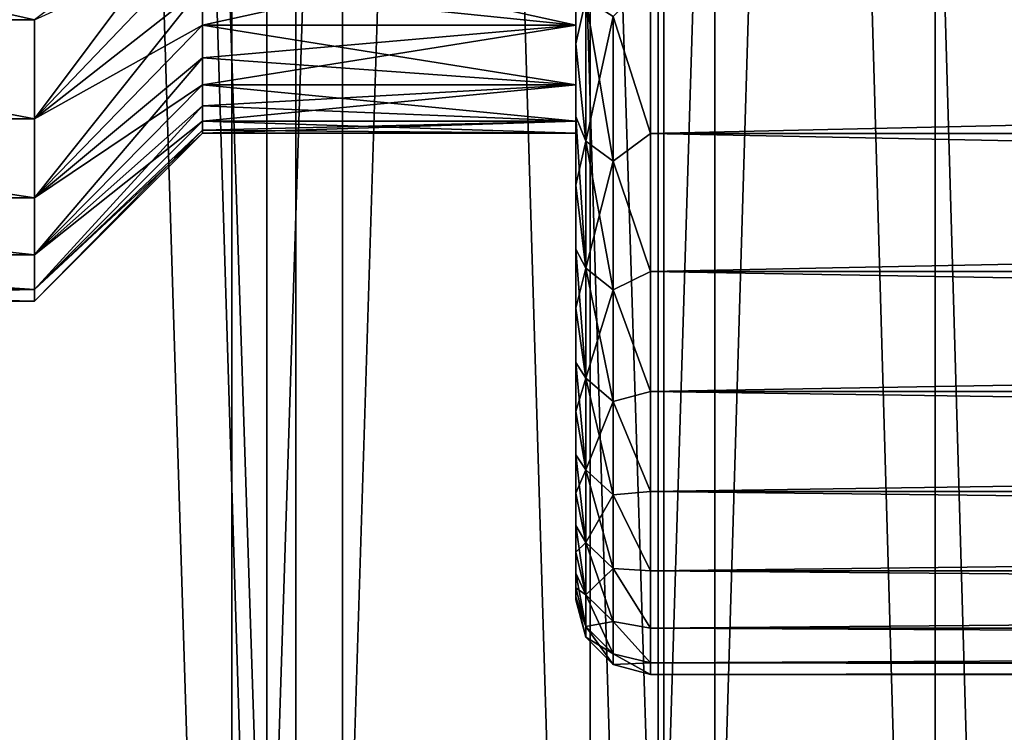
# Model space of a CAD drawing. Header units: millimetres. Extents: x -56 to 60, y -2 to 74.
# Tile 172 of 256: x 19.52 to 24.8, y 8.79 to 12.61. Entities that reach past the tile are written whole.
import ezdxf

# ---------------------------------------------------------------- set-up
doc = ezdxf.new("R2010")
doc.units = ezdxf.units.MM
doc.header["$LTSCALE"] = 127.314815
for name, color, linetype in [('145', 7, 'CONTINUOUS'), ('148', 7, 'CONTINUOUS'), ('149', 7, 'CONTINUOUS'), ('150', 7, 'CONTINUOUS'), ('22', 7, 'CONTINUOUS'), ('23', 7, 'CONTINUOUS'), ('24', 7, 'CONTINUOUS'), ('25', 7, 'CONTINUOUS'), ('55', 7, 'CONTINUOUS'), ('56', 7, 'CONTINUOUS'), ('57', 7, 'CONTINUOUS'), ('62', 7, 'CONTINUOUS'), ('63', 7, 'CONTINUOUS'), ('66', 7, 'CONTINUOUS'), ('67', 7, 'CONTINUOUS'), ('68', 7, 'CONTINUOUS'), ('69', 7, 'CONTINUOUS'), ('76', 7, 'CONTINUOUS'), ('77', 7, 'CONTINUOUS')]:
    doc.layers.add(name, color=color, linetype=linetype)

msp = doc.modelspace()

# ---------------------------------------------------------------- linework, layer by layer
at = {"layer": '145', "color": 7, "linetype": 'CONTINUOUS', "true_color": 0x96918c}
for points in [[(19.1902, 70.5, 37.9208), (21.25, 70.5, 36.8061), (19.1905, 6.7, 37.9206), (19.1902, 70.5, 37.9208)], [(19.1905, 6.7, 37.9206), (21.25, 70.5, 36.8061), (21.2504, 6.7, 36.8059), (19.1905, 6.7, 37.9206)], [(21.25, 70.5, 36.8061), (23.2453, 70.5, 35.5796), (21.2504, 6.7, 36.8059), (21.25, 70.5, 36.8061)], [(21.2504, 6.7, 36.8059), (23.2453, 70.5, 35.5796), (23.2457, 6.7, 35.5793), (21.2504, 6.7, 36.8059)], [(23.2453, 70.5, 35.5796), (25.17, 70.5, 34.245), (23.2457, 6.7, 35.5793), (23.2453, 70.5, 35.5796)], [(23.2457, 6.7, 35.5793), (25.17, 70.5, 34.245), (25.1704, 6.7, 34.2447), (23.2457, 6.7, 35.5793)]]:
    msp.add_3dface(points, dxfattribs=at)
at = {"layer": '148', "color": 7, "linetype": 'CONTINUOUS', "true_color": 0x96918c}
for points in [[(18.6852, 6.7, 40.3871), (20.8443, 6.7, 39.3162), (18.6851, 72.5, 40.3871), (18.6852, 6.7, 40.3871)], [(18.6851, 72.5, 40.3871), (20.8443, 6.7, 39.3162), (20.8442, 72.5, 39.3163), (18.6851, 72.5, 40.3871)], [(20.8443, 6.7, 39.3162), (22.9423, 6.7, 38.1301), (20.8442, 72.5, 39.3163), (20.8443, 6.7, 39.3162)], [(20.8442, 72.5, 39.3163), (22.9423, 6.7, 38.1301), (22.9421, 72.5, 38.1301), (20.8442, 72.5, 39.3163)], [(22.9421, 72.5, 38.1301), (22.9423, 6.7, 38.1301), (24.9728, 72.5, 36.8322), (22.9421, 72.5, 38.1301)], [(22.9423, 6.7, 38.1301), (24.973, 6.7, 36.8321), (24.9728, 72.5, 36.8322), (22.9423, 6.7, 38.1301)]]:
    msp.add_3dface(points, dxfattribs=at)
at = {"layer": '149', "color": 7, "linetype": 'CONTINUOUS', "true_color": 0x96918c}
for points in [[(21.25, 70.5, -36.8061), (19.1902, 70.5, -37.9208), (19.1905, 6.7, -37.9206), (21.25, 70.5, -36.8061)], [(21.2504, 6.7, -36.8059), (21.25, 70.5, -36.8061), (19.1905, 6.7, -37.9206), (21.2504, 6.7, -36.8059)], [(23.2453, 70.5, -35.5796), (21.25, 70.5, -36.8061), (21.2504, 6.7, -36.8059), (23.2453, 70.5, -35.5796)], [(23.2457, 6.7, -35.5793), (23.2453, 70.5, -35.5796), (21.2504, 6.7, -36.8059), (23.2457, 6.7, -35.5793)], [(25.17, 70.5, -34.245), (23.2453, 70.5, -35.5796), (23.2457, 6.7, -35.5793), (25.17, 70.5, -34.245)], [(25.1704, 6.7, -34.2447), (25.17, 70.5, -34.245), (23.2457, 6.7, -35.5793), (25.1704, 6.7, -34.2447)]]:
    msp.add_3dface(points, dxfattribs=at)
at = {"layer": '150', "color": 7, "linetype": 'CONTINUOUS', "true_color": 0x96918c}
for points in [[(20.8442, 72.5, -39.3163), (18.6852, 6.7, -40.3871), (18.6851, 72.5, -40.3871), (20.8442, 72.5, -39.3163)], [(20.8443, 6.7, -39.3162), (18.6852, 6.7, -40.3871), (20.8442, 72.5, -39.3163), (20.8443, 6.7, -39.3162)], [(22.9421, 72.5, -38.1301), (20.8443, 6.7, -39.3162), (20.8442, 72.5, -39.3163), (22.9421, 72.5, -38.1301)], [(22.9423, 6.7, -38.1301), (20.8443, 6.7, -39.3162), (22.9421, 72.5, -38.1301), (22.9423, 6.7, -38.1301)], [(24.9728, 72.5, -36.8322), (22.9423, 6.7, -38.1301), (22.9421, 72.5, -38.1301), (24.9728, 72.5, -36.8322)], [(24.973, 6.7, -36.8321), (22.9423, 6.7, -38.1301), (24.9728, 72.5, -36.8322), (24.973, 6.7, -36.8321)]]:
    msp.add_3dface(points, dxfattribs=at)
at = {"layer": '22', "color": 7, "linetype": 'CONTINUOUS', "true_color": 0x96918c}
for points in [[(21, -1, -36.3731), (18.9644, -1, -37.4747), (18.9647, 64.8, -37.4745), (21, -1, -36.3731)], [(21.0004, 64.8, -36.3729), (21, -1, -36.3731), (18.9647, 64.8, -37.4745), (21.0004, 64.8, -36.3729)], [(22.9718, -1, -35.161), (21, -1, -36.3731), (21.0004, 64.8, -36.3729), (22.9718, -1, -35.161)], [(22.9722, 64.8, -35.1607), (22.9718, -1, -35.161), (21.0004, 64.8, -36.3729), (22.9722, 64.8, -35.1607)], [(24.8739, -1, -33.8421), (22.9718, -1, -35.161), (22.9722, 64.8, -35.1607), (24.8739, -1, -33.8421)], [(24.8743, 64.8, -33.8418), (24.8739, -1, -33.8421), (22.9722, 64.8, -35.1607), (24.8743, 64.8, -33.8418)]]:
    msp.add_3dface(points, dxfattribs=at)
at = {"layer": '23', "color": 7, "linetype": 'CONTINUOUS', "true_color": 0x96918c}
for points in [[(18.9644, -1, 37.4747), (21, -1, 36.3731), (18.9647, 64.8, 37.4745), (18.9644, -1, 37.4747)], [(18.9647, 64.8, 37.4745), (21, -1, 36.3731), (21.0004, 64.8, 36.3729), (18.9647, 64.8, 37.4745)], [(21, -1, 36.3731), (22.9718, -1, 35.161), (21.0004, 64.8, 36.3729), (21, -1, 36.3731)], [(21.0004, 64.8, 36.3729), (22.9718, -1, 35.161), (22.9722, 64.8, 35.1607), (21.0004, 64.8, 36.3729)], [(22.9718, -1, 35.161), (24.8739, -1, 33.8421), (22.9722, 64.8, 35.1607), (22.9718, -1, 35.161)], [(22.9722, 64.8, 35.1607), (24.8739, -1, 33.8421), (24.8743, 64.8, 33.8419), (22.9722, 64.8, 35.1607)]]:
    msp.add_3dface(points, dxfattribs=at)
at = {"layer": '24', "color": 7, "linetype": 'CONTINUOUS', "true_color": 0x96918c}
for points in [[(20.6559, 1, -34.254), (18.667, 64.8, -35.3771), (18.6667, 1, -35.3773), (20.6559, 1, -34.254)], [(20.6562, 64.8, -34.2538), (18.667, 64.8, -35.3771), (20.6559, 1, -34.254), (20.6562, 64.8, -34.2538)], [(22.5777, 1, -33.0189), (20.6562, 64.8, -34.2538), (20.6559, 1, -34.254), (22.5777, 1, -33.0189)], [(22.5781, 64.8, -33.0186), (20.6562, 64.8, -34.2538), (22.5777, 1, -33.0189), (22.5781, 64.8, -33.0186)], [(24.4259, 1, -31.6761), (22.5781, 64.8, -33.0186), (22.5777, 1, -33.0189), (24.4259, 1, -31.6761)], [(24.4263, 64.8, -31.6758), (22.5781, 64.8, -33.0186), (24.4259, 1, -31.6761), (24.4263, 64.8, -31.6758)], [(26.1944, 1, -30.23), (24.4263, 64.8, -31.6758), (24.4259, 1, -31.6761), (26.1944, 1, -30.23)], [(26.1948, 64.8, -30.2297), (24.4263, 64.8, -31.6758), (26.1944, 1, -30.23), (26.1948, 64.8, -30.2297)]]:
    msp.add_3dface(points, dxfattribs=at)
at = {"layer": '25', "color": 7, "linetype": 'CONTINUOUS', "true_color": 0x96918c}
for points in [[(18.6667, 1, 35.3773), (18.667, 64.8, 35.3772), (20.6559, 1, 34.254), (18.6667, 1, 35.3773)], [(18.667, 64.8, 35.3772), (20.6562, 64.8, 34.2538), (20.6559, 1, 34.254), (18.667, 64.8, 35.3772)], [(20.6559, 1, 34.254), (20.6562, 64.8, 34.2538), (22.5777, 1, 33.0189), (20.6559, 1, 34.254)], [(20.6562, 64.8, 34.2538), (22.5781, 64.8, 33.0186), (22.5777, 1, 33.0189), (20.6562, 64.8, 34.2538)], [(22.5777, 1, 33.0189), (22.5781, 64.8, 33.0186), (24.4259, 1, 31.6761), (22.5777, 1, 33.0189)], [(22.5781, 64.8, 33.0186), (24.4263, 64.8, 31.6758), (24.4259, 1, 31.6761), (22.5781, 64.8, 33.0186)], [(24.4259, 1, 31.6761), (24.4263, 64.8, 31.6758), (26.1944, 1, 30.23), (24.4259, 1, 31.6761)], [(24.4263, 64.8, 31.6758), (26.1948, 64.8, 30.2297), (26.1944, 1, 30.23), (24.4263, 64.8, 31.6758)]]:
    msp.add_3dface(points, dxfattribs=at)
at = {"layer": '55', "color": 7, "linetype": 'CONTINUOUS', "true_color": 0x96918c}
for points in [[(22.9, 12.8275, 7.7401), (22.9, 11.9996, 7.0004), (59.6, 12.8275, 7.7401), (22.9, 12.8275, 7.7401)], [(59.6, 12.8275, 7.7401), (22.9, 11.9996, 7.0004), (59.6, 11.9996, 7.0004), (59.6, 12.8275, 7.7401)], [(22.9, 11.9996, 7.0004), (22.9, 11.2599, 6.1725), (59.6, 11.9996, 7.0004), (22.9, 11.9996, 7.0004)], [(59.6, 11.9996, 7.0004), (22.9, 11.2599, 6.1725), (59.6, 11.2599, 6.1725), (59.6, 11.9996, 7.0004)], [(22.9, 11.2599, 6.1725), (22.9, 10.6174, 5.2671), (59.6, 11.2599, 6.1725), (22.9, 11.2599, 6.1725)], [(59.6, 11.2599, 6.1725), (22.9, 10.6174, 5.2671), (59.6, 10.6174, 5.2671), (59.6, 11.2599, 6.1725)], [(22.9, 10.6174, 5.2671), (22.9, 10.0804, 4.2954), (59.6, 10.6174, 5.2671), (22.9, 10.6174, 5.2671)], [(59.6, 10.6174, 5.2671), (22.9, 10.0804, 4.2954), (59.6, 10.0804, 4.2954), (59.6, 10.6174, 5.2671)], [(22.9, 10.0804, 4.2954), (22.9, 9.6556, 3.2698), (59.6, 10.0804, 4.2954), (22.9, 10.0804, 4.2954)], [(59.6, 10.0804, 4.2954), (22.9, 9.6556, 3.2698), (59.6, 9.6556, 3.2698), (59.6, 10.0804, 4.2954)], [(22.9, 9.6556, 3.2698), (22.9, 9.3482, 2.203), (59.6, 9.6556, 3.2698), (22.9, 9.6556, 3.2698)], [(59.6, 9.6556, 3.2698), (22.9, 9.3482, 2.203), (59.6, 9.3482, 2.203), (59.6, 9.6556, 3.2698)], [(22.9, 9.3482, 2.203), (22.9, 9.1622, 1.1084), (59.6, 9.3482, 2.203), (22.9, 9.3482, 2.203)], [(59.6, 9.3482, 2.203), (22.9, 9.1622, 1.1084), (59.6, 9.1622, 1.1084), (59.6, 9.3482, 2.203)], [(22.9, 9.1), (59.6, 9.1), (59.6, 9.1622, 1.1084), (22.9, 9.1)], [(22.9, 9.1622, 1.1084), (22.9, 9.1), (59.6, 9.1622, 1.1084), (22.9, 9.1622, 1.1084)]]:
    msp.add_3dface(points, dxfattribs=at)
at = {"layer": '56', "color": 7, "linetype": 'CONTINUOUS', "true_color": 0x96918c}
for points in [[(22.5, 17.5764, -6.8537), (22.5, 18.5226, -6.9836), (22.5, 12.4802, -6.9095), (22.5, 17.5764, -6.8537)], [(22.5, 12.4802, -6.9095), (22.5, 18.5226, -6.9836), (22.5, 12.8936, -7.2773), (22.5, 12.4802, -6.9095)], [(22.5, 18.5226, 6.9836), (22.5, 17.5764, 6.8537), (22.5, 12.4802, 6.9095), (22.5, 18.5226, 6.9836)], [(22.5, 12.8936, 7.2774), (22.5, 18.5226, 6.9836), (22.5, 12.4802, 6.9095), (22.5, 12.8936, 7.2774)], [(22.5, 16.6556, -6.5957), (22.5, 17.5764, -6.8537), (22.5, 12.0902, -6.5195), (22.5, 16.6556, -6.5957)], [(22.5, 12.0902, -6.5195), (22.5, 17.5764, -6.8537), (22.5, 12.4802, -6.9095), (22.5, 12.0902, -6.5195)], [(22.5, 17.5764, 6.8537), (22.5, 16.6556, 6.5957), (22.5, 12.4802, 6.9095), (22.5, 17.5764, 6.8537)], [(22.5, 15.7791, -6.2149), (22.5, 16.6556, -6.5957), (22.5, 12.0902, -6.5195), (22.5, 15.7791, -6.2149)], [(22.5, 16.6556, 6.5957), (22.5, 15.7791, 6.2149), (22.5, 12.0903, 6.5196), (22.5, 16.6556, 6.5957)], [(22.5, 12.4802, 6.9095), (22.5, 16.6556, 6.5957), (22.5, 12.0903, 6.5196), (22.5, 12.4802, 6.9095)], [(22.5, 14.9633, -5.7186), (22.5, 15.7791, -6.2149), (22.5, 11.7224, -6.106), (22.5, 14.9633, -5.7186)], [(22.5, 11.7224, -6.106), (22.5, 15.7791, -6.2149), (22.5, 12.0902, -6.5195), (22.5, 11.7224, -6.106)], [(22.5, 15.7791, 6.2149), (22.5, 14.9633, 5.7186), (22.5, 11.7224, 6.1061), (22.5, 15.7791, 6.2149)], [(22.5, 12.0903, 6.5196), (22.5, 15.7791, 6.2149), (22.5, 11.7224, 6.1061), (22.5, 12.0903, 6.5196)], [(22.5, 14.2226, -5.1161), (22.5, 14.9633, -5.7186), (22.5, 11.063, -5.2204), (22.5, 14.2226, -5.1161)], [(22.5, 11.063, -5.2204), (22.5, 14.9633, -5.7186), (22.5, 11.3794, -5.6725), (22.5, 11.063, -5.2204)], [(22.5, 11.3794, -5.6725), (22.5, 14.9633, -5.7186), (22.5, 11.7224, -6.106), (22.5, 11.3794, -5.6725)], [(22.5, 14.9633, 5.7186), (22.5, 14.2226, 5.1161), (22.5, 11.3795, 5.6725), (22.5, 14.9633, 5.7186)], [(22.5, 11.7224, 6.1061), (22.5, 14.9633, 5.7186), (22.5, 11.3795, 5.6725), (22.5, 11.7224, 6.1061)], [(22.5, 13.5703, -4.4179), (22.5, 14.2226, -5.1161), (22.5, 10.7724, -4.7492), (22.5, 13.5703, -4.4179)], [(22.5, 10.7724, -4.7492), (22.5, 14.2226, -5.1161), (22.5, 11.063, -5.2204), (22.5, 10.7724, -4.7492)], [(22.5, 14.2226, 5.1161), (22.5, 13.5703, 4.4179), (22.5, 10.7725, 4.7493), (22.5, 14.2226, 5.1161)], [(22.5, 11.3795, 5.6725), (22.5, 14.2226, 5.1161), (22.5, 11.0631, 5.2205), (22.5, 11.3795, 5.6725)], [(22.5, 11.0631, 5.2205), (22.5, 14.2226, 5.1161), (22.5, 10.7725, 4.7493), (22.5, 11.0631, 5.2205)], [(22.5, 13.0188, -3.6366), (22.5, 13.5703, -4.4179), (22.5, 10.277, -3.7626), (22.5, 13.0188, -3.6366)], [(22.5, 10.277, -3.7626), (22.5, 13.5703, -4.4179), (22.5, 10.5104, -4.2634), (22.5, 10.277, -3.7626)], [(22.5, 10.5104, -4.2634), (22.5, 13.5703, -4.4179), (22.5, 10.7724, -4.7492), (22.5, 10.5104, -4.2634)], [(22.5, 13.5703, 4.4179), (22.5, 13.0188, 3.6366), (22.5, 10.5104, 4.2635), (22.5, 13.5703, 4.4179)], [(22.5, 10.7725, 4.7493), (22.5, 13.5703, 4.4179), (22.5, 10.5104, 4.2635), (22.5, 10.7725, 4.7493)], [(22.5, 12.5795, -2.7884), (22.5, 13.0188, -3.6366), (22.5, 10.0726, -3.2482), (22.5, 12.5795, -2.7884)], [(22.5, 10.0726, -3.2482), (22.5, 13.0188, -3.6366), (22.5, 10.277, -3.7626), (22.5, 10.0726, -3.2482)], [(22.5, 13.0188, 3.6366), (22.5, 12.5795, 2.7884), (22.5, 10.0726, 3.2482), (22.5, 13.0188, 3.6366)], [(22.5, 10.5104, 4.2635), (22.5, 13.0188, 3.6366), (22.5, 10.277, 3.7626), (22.5, 10.5104, 4.2635)], [(22.5, 10.277, 3.7626), (22.5, 13.0188, 3.6366), (22.5, 10.0726, 3.2482), (22.5, 10.277, 3.7626)], [(22.5, 12.2598, -1.8887), (22.5, 12.5795, -2.7884), (22.5, 9.7561, -2.1902), (22.5, 12.2598, -1.8887)], [(22.5, 9.7561, -2.1902), (22.5, 12.5795, -2.7884), (22.5, 9.8991, -2.7247), (22.5, 9.7561, -2.1902)], [(22.5, 9.8991, -2.7247), (22.5, 12.5795, -2.7884), (22.5, 10.0726, -3.2482), (22.5, 9.8991, -2.7247)], [(22.5, 12.5795, 2.7884), (22.5, 12.2598, 1.8887), (22.5, 9.8992, 2.7247), (22.5, 12.5795, 2.7884)], [(22.5, 10.0726, 3.2482), (22.5, 12.5795, 2.7884), (22.5, 9.8992, 2.7247), (22.5, 10.0726, 3.2482)], [(22.5, 12.0654, -0.9544), (22.5, 12.2598, -1.8887), (22.5, 9.5644, -1.1039), (22.5, 12.0654, -0.9544)], [(22.5, 9.5644, -1.1039), (22.5, 12.2598, -1.8887), (22.5, 9.6442, -1.6486), (22.5, 9.5644, -1.1039)], [(22.5, 9.6442, -1.6486), (22.5, 12.2598, -1.8887), (22.5, 9.7561, -2.1902), (22.5, 9.6442, -1.6486)], [(22.5, 12.2598, 1.8887), (22.5, 12.0654, 0.9544), (22.5, 9.6442, 1.6487), (22.5, 12.2598, 1.8887)], [(22.5, 9.8992, 2.7247), (22.5, 12.2598, 1.8887), (22.5, 9.7561, 2.1903), (22.5, 9.8992, 2.7247)], [(22.5, 9.7561, 2.1903), (22.5, 12.2598, 1.8887), (22.5, 9.6442, 1.6487), (22.5, 9.7561, 2.1903)], [(22.5, 12), (22.5, 12.0654, -0.9544), (22.5, 9.5), (22.5, 12)], [(22.5, 9.5), (22.5, 12.0654, -0.9544), (22.5, 9.5163, -0.5544), (22.5, 9.5)], [(22.5, 9.5163, -0.5544), (22.5, 12.0654, -0.9544), (22.5, 9.5644, -1.1039), (22.5, 9.5163, -0.5544)], [(22.5, 12.0654, 0.9544), (22.5, 12), (22.5, 9.5163, 0.5544), (22.5, 12.0654, 0.9544)], [(22.5, 9.6442, 1.6487), (22.5, 12.0654, 0.9544), (22.5, 9.5644, 1.1039), (22.5, 9.6442, 1.6487)], [(22.5, 9.5644, 1.1039), (22.5, 12.0654, 0.9544), (22.5, 9.5163, 0.5544), (22.5, 9.5644, 1.1039)], [(22.5, 12), (22.5, 9.5), (22.5, 9.5163, 0.5544), (22.5, 12)]]:
    msp.add_3dface(points, dxfattribs=at)
at = {"layer": '57', "color": 7, "linetype": 'CONTINUOUS', "true_color": 0x96918c}
for points in [[(16.8, 12.6087, 4.6434), (19.6, 12.6088, 4.6435), (16.8, 13.2411, 5.4079), (16.8, 12.6087, 4.6434)], [(19.6, 12.0772, 3.8059), (19.6, 12.6088, 4.6435), (16.8, 12.6087, 4.6434), (19.6, 12.0772, 3.8059)], [(16.8, 12.0771, 3.8058), (19.6, 12.0772, 3.8059), (16.8, 12.6087, 4.6434), (16.8, 12.0771, 3.8058)], [(19.6, 11.6548, 2.9082), (19.6, 12.0772, 3.8059), (16.8, 12.0771, 3.8058), (19.6, 11.6548, 2.9082)], [(16.8, 11.6547, 2.9081), (19.6, 11.6548, 2.9082), (16.8, 12.0771, 3.8058), (16.8, 11.6547, 2.9081)], [(19.6, 11.3482, 1.9647), (19.6, 11.6548, 2.9082), (16.8, 11.6547, 2.9081), (19.6, 11.3482, 1.9647)], [(16.8, 11.3482, 1.9646), (19.6, 11.3482, 1.9647), (16.8, 11.6547, 2.9081), (16.8, 11.3482, 1.9646)], [(19.6, 11.1623, 0.9901), (19.6, 11.3482, 1.9647), (16.8, 11.3482, 1.9646), (19.6, 11.1623, 0.9901)], [(16.8, 11.1623, 0.9901), (19.6, 11.1623, 0.9901), (16.8, 11.3482, 1.9646), (16.8, 11.1623, 0.9901)], [(19.6, 11.1), (19.6, 11.1623, 0.9901), (16.8, 11.1), (19.6, 11.1)], [(16.8, 11.1), (19.6, 11.1623, 0.9901), (16.8, 11.1623, 0.9901), (16.8, 11.1)]]:
    msp.add_3dface(points, dxfattribs=at)
at = {"layer": '62', "color": 7, "linetype": 'CONTINUOUS', "true_color": 0x96918c}
for points in [[(22.9, 11.9996, -7.0004), (22.9, 12.8275, -7.7401), (59.6, 11.9996, -7.0004), (22.9, 11.9996, -7.0004)], [(59.6, 11.9996, -7.0004), (22.9, 12.8275, -7.7401), (59.6, 12.8275, -7.7401), (59.6, 11.9996, -7.0004)], [(22.9, 11.2599, -6.1725), (22.9, 11.9996, -7.0004), (59.6, 11.2599, -6.1725), (22.9, 11.2599, -6.1725)], [(59.6, 11.2599, -6.1725), (22.9, 11.9996, -7.0004), (59.6, 11.9996, -7.0004), (59.6, 11.2599, -6.1725)], [(22.9, 10.6174, -5.2671), (22.9, 11.2599, -6.1725), (59.6, 10.6174, -5.2671), (22.9, 10.6174, -5.2671)], [(59.6, 10.6174, -5.2671), (22.9, 11.2599, -6.1725), (59.6, 11.2599, -6.1725), (59.6, 10.6174, -5.2671)], [(22.9, 10.0804, -4.2955), (22.9, 10.6174, -5.2671), (59.6, 10.0804, -4.2955), (22.9, 10.0804, -4.2955)], [(59.6, 10.0804, -4.2955), (22.9, 10.6174, -5.2671), (59.6, 10.6174, -5.2671), (59.6, 10.0804, -4.2955)], [(22.9, 9.6556, -3.2698), (22.9, 10.0804, -4.2955), (59.6, 9.6556, -3.2698), (22.9, 9.6556, -3.2698)], [(59.6, 9.6556, -3.2698), (22.9, 10.0804, -4.2955), (59.6, 10.0804, -4.2955), (59.6, 9.6556, -3.2698)], [(22.9, 9.3482, -2.203), (22.9, 9.6556, -3.2698), (59.6, 9.3482, -2.203), (22.9, 9.3482, -2.203)], [(59.6, 9.3482, -2.203), (22.9, 9.6556, -3.2698), (59.6, 9.6556, -3.2698), (59.6, 9.3482, -2.203)], [(22.9, 9.1622, -1.1084), (22.9, 9.3482, -2.203), (59.6, 9.1622, -1.1084), (22.9, 9.1622, -1.1084)], [(59.6, 9.1622, -1.1084), (22.9, 9.3482, -2.203), (59.6, 9.3482, -2.203), (59.6, 9.1622, -1.1084)], [(59.6, 9.1), (22.9, 9.1), (22.9, 9.1622, -1.1084), (59.6, 9.1)], [(59.6, 9.1), (22.9, 9.1622, -1.1084), (59.6, 9.1622, -1.1084), (59.6, 9.1)]]:
    msp.add_3dface(points, dxfattribs=at)
at = {"layer": '63', "color": 7, "linetype": 'CONTINUOUS', "true_color": 0x96918c}
for points in [[(16.8, 13.2411, -5.4079), (19.6, 12.6088, -4.6435), (16.8, 12.6087, -4.6434), (16.8, 13.2411, -5.4079)], [(19.6, 12.6088, -4.6435), (19.6, 12.0772, -3.8059), (16.8, 12.6087, -4.6434), (19.6, 12.6088, -4.6435)], [(16.8, 12.6087, -4.6434), (19.6, 12.0772, -3.8059), (16.8, 12.0771, -3.8058), (16.8, 12.6087, -4.6434)], [(19.6, 12.0772, -3.8059), (19.6, 11.6548, -2.9082), (16.8, 12.0771, -3.8058), (19.6, 12.0772, -3.8059)], [(16.8, 12.0771, -3.8058), (19.6, 11.6548, -2.9082), (16.8, 11.6547, -2.9081), (16.8, 12.0771, -3.8058)], [(19.6, 11.6548, -2.9082), (19.6, 11.3482, -1.9647), (16.8, 11.6547, -2.9081), (19.6, 11.6548, -2.9082)], [(16.8, 11.6547, -2.9081), (19.6, 11.3482, -1.9647), (16.8, 11.3482, -1.9646), (16.8, 11.6547, -2.9081)], [(19.6, 11.3482, -1.9647), (19.6, 11.1623, -0.9901), (16.8, 11.3482, -1.9646), (19.6, 11.3482, -1.9647)], [(16.8, 11.3482, -1.9646), (19.6, 11.1623, -0.9901), (16.8, 11.1623, -0.9901), (16.8, 11.3482, -1.9646)], [(19.6, 11.1), (16.8, 11.1), (16.8, 11.1623, -0.9901), (19.6, 11.1)], [(19.6, 11.1623, -0.9901), (19.6, 11.1), (16.8, 11.1623, -0.9901), (19.6, 11.1623, -0.9901)]]:
    msp.add_3dface(points, dxfattribs=at)
at = {"layer": '66', "color": 7, "linetype": 'CONTINUOUS', "true_color": 0x96918c}
for points in [[(22.5, 12.5795, 2.7884), (22.5, 13.0188, 3.6366), (20.5, 12.5795, 2.7888), (22.5, 12.5795, 2.7884)], [(20.5, 12.5795, 2.7888), (22.5, 13.0188, 3.6366), (20.5, 12.7848, 3.2205), (20.5, 12.5795, 2.7888)], [(22.5, 12.2598, 1.8887), (22.5, 12.5795, 2.7884), (20.5, 12.2596, 1.8886), (22.5, 12.2598, 1.8887)], [(20.5, 12.2596, 1.8886), (22.5, 12.5795, 2.7884), (20.5, 12.4042, 2.3442), (20.5, 12.2596, 1.8886)], [(20.5, 12.4042, 2.3442), (22.5, 12.5795, 2.7884), (20.5, 12.5795, 2.7888), (20.5, 12.4042, 2.3442)], [(22.5, 12.0654, 0.9544), (22.5, 12.2598, 1.8887), (20.5, 12.0652, 0.9532), (22.5, 12.0654, 0.9544)], [(20.5, 12.0652, 0.9532), (22.5, 12.2598, 1.8887), (20.5, 12.1464, 1.4242), (20.5, 12.0652, 0.9532)], [(20.5, 12.1464, 1.4242), (22.5, 12.2598, 1.8887), (20.5, 12.2596, 1.8886), (20.5, 12.1464, 1.4242)], [(22.5, 12), (22.5, 12.0654, 0.9544), (20.5, 12), (22.5, 12)], [(20.5, 12), (22.5, 12.0654, 0.9544), (20.5, 12.0163, 0.4777), (20.5, 12)], [(20.5, 12.0163, 0.4777), (22.5, 12.0654, 0.9544), (20.5, 12.0652, 0.9532), (20.5, 12.0163, 0.4777)]]:
    msp.add_3dface(points, dxfattribs=at)
at = {"layer": '67', "color": 7, "linetype": 'CONTINUOUS', "true_color": 0x96918c}
for points in [[(20.5, 13.0191, 3.6371), (20.5, 13.2812, 4.0368), (19.6, 12.0772, 3.8059), (20.5, 13.0191, 3.6371)], [(19.6, 12.0772, 3.8059), (20.5, 13.2812, 4.0368), (19.6, 12.6088, 4.6435), (19.6, 12.0772, 3.8059)], [(20.5, 12.7848, 3.2205), (20.5, 13.0191, 3.6371), (19.6, 12.0772, 3.8059), (20.5, 12.7848, 3.2205)], [(20.5, 12.5795, 2.7888), (20.5, 12.7848, 3.2205), (19.6, 11.6548, 2.9082), (20.5, 12.5795, 2.7888)], [(19.6, 11.6548, 2.9082), (20.5, 12.7848, 3.2205), (19.6, 12.0772, 3.8059), (19.6, 11.6548, 2.9082)], [(20.5, 12.4042, 2.3442), (20.5, 12.5795, 2.7888), (19.6, 11.6548, 2.9082), (20.5, 12.4042, 2.3442)], [(20.5, 12.2596, 1.8886), (20.5, 12.4042, 2.3442), (19.6, 11.3482, 1.9647), (20.5, 12.2596, 1.8886)], [(19.6, 11.3482, 1.9647), (20.5, 12.4042, 2.3442), (19.6, 11.6548, 2.9082), (19.6, 11.3482, 1.9647)], [(20.5, 12.1464, 1.4242), (20.5, 12.2596, 1.8886), (19.6, 11.3482, 1.9647), (20.5, 12.1464, 1.4242)], [(20.5, 12.0652, 0.9532), (20.5, 12.1464, 1.4242), (19.6, 11.1623, 0.9901), (20.5, 12.0652, 0.9532)], [(19.6, 11.1623, 0.9901), (20.5, 12.1464, 1.4242), (19.6, 11.3482, 1.9647), (19.6, 11.1623, 0.9901)], [(20.5, 12.0163, 0.4777), (20.5, 12.0652, 0.9532), (19.6, 11.1623, 0.9901), (20.5, 12.0163, 0.4777)], [(20.5, 12), (20.5, 12.0163, 0.4777), (19.6, 11.1), (20.5, 12)], [(19.6, 11.1), (20.5, 12.0163, 0.4777), (19.6, 11.1623, 0.9901), (19.6, 11.1)]]:
    msp.add_3dface(points, dxfattribs=at)
at = {"layer": '68', "color": 7, "linetype": 'CONTINUOUS', "true_color": 0x96918c}
for points in [[(22.5, 13.0188, -3.6366), (22.5, 12.5795, -2.7884), (20.5, 13.0191, -3.6371), (22.5, 13.0188, -3.6366)], [(20.5, 13.0191, -3.6371), (22.5, 12.5795, -2.7884), (20.5, 12.7848, -3.2205), (20.5, 13.0191, -3.6371)], [(20.5, 12.7848, -3.2205), (22.5, 12.5795, -2.7884), (20.5, 12.5795, -2.7888), (20.5, 12.7848, -3.2205)], [(22.5, 12.5795, -2.7884), (22.5, 12.2598, -1.8887), (20.5, 12.5795, -2.7888), (22.5, 12.5795, -2.7884)], [(20.5, 12.5795, -2.7888), (22.5, 12.2598, -1.8887), (20.5, 12.4042, -2.3442), (20.5, 12.5795, -2.7888)], [(20.5, 12.4042, -2.3442), (22.5, 12.2598, -1.8887), (20.5, 12.2596, -1.8886), (20.5, 12.4042, -2.3442)], [(22.5, 12.2598, -1.8887), (22.5, 12.0654, -0.9544), (20.5, 12.2596, -1.8886), (22.5, 12.2598, -1.8887)], [(20.5, 12.2596, -1.8886), (22.5, 12.0654, -0.9544), (20.5, 12.1464, -1.4242), (20.5, 12.2596, -1.8886)], [(20.5, 12.1464, -1.4242), (22.5, 12.0654, -0.9544), (20.5, 12.0652, -0.9532), (20.5, 12.1464, -1.4242)], [(22.5, 12.0654, -0.9544), (22.5, 12), (20.5, 12.0652, -0.9532), (22.5, 12.0654, -0.9544)], [(20.5, 12.0652, -0.9532), (22.5, 12), (20.5, 12.0163, -0.4777), (20.5, 12.0652, -0.9532)], [(22.5, 12), (20.5, 12), (20.5, 12.0163, -0.4777), (22.5, 12)]]:
    msp.add_3dface(points, dxfattribs=at)
at = {"layer": '69', "color": 7, "linetype": 'CONTINUOUS', "true_color": 0x96918c}
for points in [[(20.5, 13.0191, -3.6371), (20.5, 12.7848, -3.2205), (19.6, 12.0772, -3.8059), (20.5, 13.0191, -3.6371)], [(19.6, 12.6088, -4.6435), (20.5, 13.0191, -3.6371), (19.6, 12.0772, -3.8059), (19.6, 12.6088, -4.6435)], [(20.5, 12.7848, -3.2205), (20.5, 12.5795, -2.7888), (19.6, 12.0772, -3.8059), (20.5, 12.7848, -3.2205)], [(20.5, 12.5795, -2.7888), (20.5, 12.4042, -2.3442), (19.6, 11.6548, -2.9082), (20.5, 12.5795, -2.7888)], [(19.6, 12.0772, -3.8059), (20.5, 12.5795, -2.7888), (19.6, 11.6548, -2.9082), (19.6, 12.0772, -3.8059)], [(20.5, 12.4042, -2.3442), (20.5, 12.2596, -1.8886), (19.6, 11.6548, -2.9082), (20.5, 12.4042, -2.3442)], [(20.5, 12.2596, -1.8886), (20.5, 12.1464, -1.4242), (19.6, 11.3482, -1.9647), (20.5, 12.2596, -1.8886)], [(19.6, 11.6548, -2.9082), (20.5, 12.2596, -1.8886), (19.6, 11.3482, -1.9647), (19.6, 11.6548, -2.9082)], [(20.5, 12.1464, -1.4242), (20.5, 12.0652, -0.9532), (19.6, 11.3482, -1.9647), (20.5, 12.1464, -1.4242)], [(20.5, 12.0652, -0.9532), (20.5, 12.0163, -0.4777), (19.6, 11.1623, -0.9901), (20.5, 12.0652, -0.9532)], [(19.6, 11.3482, -1.9647), (20.5, 12.0652, -0.9532), (19.6, 11.1623, -0.9901), (19.6, 11.3482, -1.9647)], [(20.5, 12.0163, -0.4777), (20.5, 12), (19.6, 11.1623, -0.9901), (20.5, 12.0163, -0.4777)], [(20.5, 12), (19.6, 11.1), (19.6, 11.1623, -0.9901), (20.5, 12)]]:
    msp.add_3dface(points, dxfattribs=at)
at = {"layer": '76', "color": 7, "linetype": 'CONTINUOUS', "true_color": 0x96918c}
for points in [[(22.5, 12.4802, -6.9095), (22.5, 12.8936, -7.2773), (22.5536, 12.7204, -7.393), (22.5, 12.4802, -6.9095)], [(22.9, 12.8275, -7.7401), (22.9, 11.9996, -7.0004), (22.7002, 12.6255, -7.5046), (22.9, 12.8275, -7.7401)], [(22.5536, 11.9578, -6.6707), (22.5, 12.4802, -6.9095), (22.5536, 12.7204, -7.393), (22.5536, 11.9578, -6.6707)], [(22.5536, 11.9578, -6.6707), (22.5536, 12.7204, -7.393), (22.7002, 11.8515, -6.7714), (22.5536, 11.9578, -6.6707)], [(22.7002, 11.8515, -6.7714), (22.5536, 12.7204, -7.393), (22.7002, 12.6255, -7.5046), (22.7002, 11.8515, -6.7714)], [(22.9, 11.9996, -7.0004), (22.7002, 11.8515, -6.7714), (22.7002, 12.6255, -7.5046), (22.9, 11.9996, -7.0004)], [(22.5, 12.0902, -6.5195), (22.5, 12.4802, -6.9095), (22.5536, 11.9578, -6.6707), (22.5, 12.0902, -6.5195)], [(22.5, 11.7224, -6.106), (22.5, 12.0902, -6.5195), (22.5536, 11.2779, -5.8702), (22.5, 11.7224, -6.106)], [(22.5536, 11.2779, -5.8702), (22.5, 12.0902, -6.5195), (22.5536, 11.9578, -6.6707), (22.5536, 11.2779, -5.8702)], [(22.9, 11.9996, -7.0004), (22.9, 11.2599, -6.1725), (22.7002, 11.8515, -6.7714), (22.9, 11.9996, -7.0004)], [(22.5536, 11.2779, -5.8702), (22.5536, 11.9578, -6.6707), (22.7002, 11.1613, -5.9589), (22.5536, 11.2779, -5.8702)], [(22.7002, 11.1613, -5.9589), (22.5536, 11.9578, -6.6707), (22.7002, 11.8515, -6.7714), (22.7002, 11.1613, -5.9589)], [(22.9, 11.2599, -6.1725), (22.7002, 11.1613, -5.9589), (22.7002, 11.8515, -6.7714), (22.9, 11.2599, -6.1725)], [(22.5, 11.3794, -5.6725), (22.5, 11.7224, -6.106), (22.5536, 11.2779, -5.8702), (22.5, 11.3794, -5.6725)], [(22.5, 11.063, -5.2204), (22.5, 11.3794, -5.6725), (22.5536, 10.6885, -5.0009), (22.5, 11.063, -5.2204)], [(22.5536, 10.6885, -5.0009), (22.5, 11.3794, -5.6725), (22.5536, 11.2779, -5.8702), (22.5536, 10.6885, -5.0009)], [(22.5536, 10.6885, -5.0009), (22.5536, 11.2779, -5.8702), (22.7002, 10.5629, -5.0764), (22.5536, 10.6885, -5.0009)], [(22.7002, 10.5629, -5.0764), (22.5536, 11.2779, -5.8702), (22.7002, 11.1613, -5.9589), (22.7002, 10.5629, -5.0764)], [(22.9, 11.2599, -6.1725), (22.9, 10.6174, -5.2671), (22.7002, 11.1613, -5.9589), (22.9, 11.2599, -6.1725)], [(22.9, 10.6174, -5.2671), (22.7002, 10.5629, -5.0764), (22.7002, 11.1613, -5.9589), (22.9, 10.6174, -5.2671)], [(22.5, 10.7724, -4.7492), (22.5, 11.063, -5.2204), (22.5536, 10.6885, -5.0009), (22.5, 10.7724, -4.7492)], [(22.5, 10.5104, -4.2634), (22.5, 10.7724, -4.7492), (22.5536, 10.1965, -4.0729), (22.5, 10.5104, -4.2634)], [(22.5536, 10.1965, -4.0729), (22.5, 10.7724, -4.7492), (22.5536, 10.6885, -5.0009), (22.5536, 10.1965, -4.0729)], [(22.5536, 10.1965, -4.0729), (22.5536, 10.6885, -5.0009), (22.7002, 10.0635, -4.1344), (22.5536, 10.1965, -4.0729)], [(22.7002, 10.0635, -4.1344), (22.5536, 10.6885, -5.0009), (22.7002, 10.5629, -5.0764), (22.7002, 10.0635, -4.1344)], [(22.9, 10.6174, -5.2671), (22.9, 10.0804, -4.2955), (22.7002, 10.5629, -5.0764), (22.9, 10.6174, -5.2671)], [(22.9, 10.0804, -4.2955), (22.7002, 10.0635, -4.1344), (22.7002, 10.5629, -5.0764), (22.9, 10.0804, -4.2955)], [(22.5, 10.277, -3.7626), (22.5, 10.5104, -4.2634), (22.5536, 10.1965, -4.0729), (22.5, 10.277, -3.7626)], [(22.5, 10.0726, -3.2482), (22.5, 10.277, -3.7626), (22.5536, 9.8078, -3.0972), (22.5, 10.0726, -3.2482)], [(22.5536, 9.8078, -3.0972), (22.5, 10.277, -3.7626), (22.5536, 10.1965, -4.0729), (22.5536, 9.8078, -3.0972)], [(22.5536, 9.8078, -3.0972), (22.5536, 10.1965, -4.0729), (22.7002, 9.6689, -3.144), (22.5536, 9.8078, -3.0972)], [(22.7002, 9.6689, -3.144), (22.5536, 10.1965, -4.0729), (22.7002, 10.0635, -4.1344), (22.7002, 9.6689, -3.144)], [(22.9, 10.0804, -4.2955), (22.9, 9.6556, -3.2698), (22.7002, 10.0635, -4.1344), (22.9, 10.0804, -4.2955)], [(22.5, 9.8991, -2.7247), (22.5, 10.0726, -3.2482), (22.5536, 9.8078, -3.0972), (22.5, 9.8991, -2.7247)], [(22.9, 9.6556, -3.2698), (22.7002, 9.6689, -3.144), (22.7002, 10.0635, -4.1344), (22.9, 9.6556, -3.2698)], [(22.5, 9.7561, -2.1902), (22.5, 9.8991, -2.7247), (22.5536, 9.5268, -2.0852), (22.5, 9.7561, -2.1902)], [(22.5536, 9.5268, -2.0852), (22.5, 9.8991, -2.7247), (22.5536, 9.8078, -3.0972), (22.5536, 9.5268, -2.0852)], [(22.5536, 9.5268, -2.0852), (22.5536, 9.8078, -3.0972), (22.7002, 9.3837, -2.1167), (22.5536, 9.5268, -2.0852)], [(22.7002, 9.3837, -2.1167), (22.5536, 9.8078, -3.0972), (22.7002, 9.6689, -3.144), (22.7002, 9.3837, -2.1167)], [(22.5, 9.6442, -1.6486), (22.5, 9.7561, -2.1902), (22.5536, 9.5268, -2.0852), (22.5, 9.6442, -1.6486)], [(22.9, 9.6556, -3.2698), (22.9, 9.3482, -2.203), (22.7002, 9.6689, -3.144), (22.9, 9.6556, -3.2698)], [(22.9, 9.3482, -2.203), (22.7002, 9.3837, -2.1167), (22.7002, 9.6689, -3.144), (22.9, 9.3482, -2.203)], [(22.5, 9.5644, -1.1039), (22.5, 9.6442, -1.6486), (22.5536, 9.3569, -1.0488), (22.5, 9.5644, -1.1039)], [(22.5536, 9.3569, -1.0488), (22.5, 9.6442, -1.6486), (22.5536, 9.5268, -2.0852), (22.5536, 9.3569, -1.0488)], [(22.5, 9.5163, -0.5544), (22.5, 9.5644, -1.1039), (22.5536, 9.3569, -1.0488), (22.5, 9.5163, -0.5544)], [(22.5, 9.5), (22.5, 9.5163, -0.5544), (22.5536, 9.3), (22.5, 9.5)], [(22.5536, 9.3), (22.5, 9.5163, -0.5544), (22.5536, 9.3569, -1.0488), (22.5536, 9.3)], [(22.5536, 9.3569, -1.0488), (22.5536, 9.5268, -2.0852), (22.7002, 9.2112, -1.0646), (22.5536, 9.3569, -1.0488)], [(22.7002, 9.2112, -1.0646), (22.5536, 9.5268, -2.0852), (22.7002, 9.3837, -2.1167), (22.7002, 9.2112, -1.0646)], [(22.7002, 9.1535), (22.5536, 9.3), (22.5536, 9.3569, -1.0488), (22.7002, 9.1535)], [(22.7002, 9.1535), (22.5536, 9.3569, -1.0488), (22.7002, 9.2112, -1.0646), (22.7002, 9.1535)], [(22.9, 9.3482, -2.203), (22.9, 9.1622, -1.1084), (22.7002, 9.3837, -2.1167), (22.9, 9.3482, -2.203)], [(22.9, 9.1622, -1.1084), (22.7002, 9.2112, -1.0646), (22.7002, 9.3837, -2.1167), (22.9, 9.1622, -1.1084)], [(22.9, 9.1622, -1.1084), (22.9, 9.1), (22.7002, 9.2112, -1.0646), (22.9, 9.1622, -1.1084)], [(22.9, 9.1), (22.7002, 9.1535), (22.7002, 9.2112, -1.0646), (22.9, 9.1)]]:
    msp.add_3dface(points, dxfattribs=at)
at = {"layer": '77', "color": 7, "linetype": 'CONTINUOUS', "true_color": 0x96918c}
for points in [[(22.5, 12.8936, 7.2774), (22.5, 12.4802, 6.9095), (22.5536, 12.7204, 7.393), (22.5, 12.8936, 7.2774)], [(22.9, 11.9996, 7.0004), (22.9, 12.8275, 7.7401), (22.7002, 12.6255, 7.5046), (22.9, 11.9996, 7.0004)], [(22.5536, 12.7204, 7.393), (22.5, 12.4802, 6.9095), (22.5536, 11.9578, 6.6707), (22.5536, 12.7204, 7.393)], [(22.5536, 12.7204, 7.393), (22.5536, 11.9578, 6.6707), (22.7002, 12.6255, 7.5046), (22.5536, 12.7204, 7.393)], [(22.7002, 12.6255, 7.5046), (22.5536, 11.9578, 6.6707), (22.7002, 11.8515, 6.7714), (22.7002, 12.6255, 7.5046)], [(22.9, 11.9996, 7.0004), (22.7002, 12.6255, 7.5046), (22.7002, 11.8515, 6.7714), (22.9, 11.9996, 7.0004)], [(22.5, 12.4802, 6.9095), (22.5, 12.0903, 6.5196), (22.5536, 11.9578, 6.6707), (22.5, 12.4802, 6.9095)], [(22.5, 12.0903, 6.5196), (22.5, 11.7224, 6.1061), (22.5536, 11.9578, 6.6707), (22.5, 12.0903, 6.5196)], [(22.9, 11.2599, 6.1725), (22.9, 11.9996, 7.0004), (22.7002, 11.8515, 6.7714), (22.9, 11.2599, 6.1725)], [(22.5536, 11.9578, 6.6707), (22.5, 11.7224, 6.1061), (22.5536, 11.2779, 5.8702), (22.5536, 11.9578, 6.6707)], [(22.5536, 11.9578, 6.6707), (22.5536, 11.2779, 5.8702), (22.7002, 11.8515, 6.7714), (22.5536, 11.9578, 6.6707)], [(22.7002, 11.8515, 6.7714), (22.5536, 11.2779, 5.8702), (22.7002, 11.1613, 5.9589), (22.7002, 11.8515, 6.7714)], [(22.9, 11.2599, 6.1725), (22.7002, 11.8515, 6.7714), (22.7002, 11.1613, 5.9589), (22.9, 11.2599, 6.1725)], [(22.5, 11.7224, 6.1061), (22.5, 11.3795, 5.6725), (22.5536, 11.2779, 5.8702), (22.5, 11.7224, 6.1061)], [(22.5, 11.3795, 5.6725), (22.5, 11.0631, 5.2205), (22.5536, 11.2779, 5.8702), (22.5, 11.3795, 5.6725)], [(22.5536, 11.2779, 5.8702), (22.5, 11.0631, 5.2205), (22.5536, 10.6885, 5.0009), (22.5536, 11.2779, 5.8702)], [(22.5536, 11.2779, 5.8702), (22.5536, 10.6885, 5.0009), (22.7002, 11.1613, 5.9589), (22.5536, 11.2779, 5.8702)], [(22.9, 10.6174, 5.2671), (22.9, 11.2599, 6.1725), (22.7002, 11.1613, 5.9589), (22.9, 10.6174, 5.2671)], [(22.7002, 11.1613, 5.9589), (22.5536, 10.6885, 5.0009), (22.7002, 10.5629, 5.0764), (22.7002, 11.1613, 5.9589)], [(22.9, 10.6174, 5.2671), (22.7002, 11.1613, 5.9589), (22.7002, 10.5629, 5.0764), (22.9, 10.6174, 5.2671)], [(22.5, 11.0631, 5.2205), (22.5, 10.7725, 4.7493), (22.5536, 10.6885, 5.0009), (22.5, 11.0631, 5.2205)], [(22.5, 10.7725, 4.7493), (22.5, 10.5104, 4.2635), (22.5536, 10.6885, 5.0009), (22.5, 10.7725, 4.7493)], [(22.5536, 10.6885, 5.0009), (22.5, 10.5104, 4.2635), (22.5536, 10.1965, 4.0729), (22.5536, 10.6885, 5.0009)], [(22.5536, 10.6885, 5.0009), (22.5536, 10.1965, 4.0729), (22.7002, 10.5629, 5.0764), (22.5536, 10.6885, 5.0009)], [(22.9, 10.0804, 4.2954), (22.9, 10.6174, 5.2671), (22.7002, 10.5629, 5.0764), (22.9, 10.0804, 4.2954)], [(22.7002, 10.5629, 5.0764), (22.5536, 10.1965, 4.0729), (22.7002, 10.0635, 4.1344), (22.7002, 10.5629, 5.0764)], [(22.9, 10.0804, 4.2954), (22.7002, 10.5629, 5.0764), (22.7002, 10.0635, 4.1344), (22.9, 10.0804, 4.2954)], [(22.5, 10.5104, 4.2635), (22.5, 10.277, 3.7626), (22.5536, 10.1965, 4.0729), (22.5, 10.5104, 4.2635)], [(22.5, 10.277, 3.7626), (22.5, 10.0726, 3.2482), (22.5536, 10.1965, 4.0729), (22.5, 10.277, 3.7626)], [(22.5536, 10.1965, 4.0729), (22.5, 10.0726, 3.2482), (22.5536, 9.8078, 3.0972), (22.5536, 10.1965, 4.0729)], [(22.5536, 10.1965, 4.0729), (22.5536, 9.8078, 3.0972), (22.7002, 10.0635, 4.1344), (22.5536, 10.1965, 4.0729)], [(22.9, 9.6556, 3.2698), (22.9, 10.0804, 4.2954), (22.7002, 10.0635, 4.1344), (22.9, 9.6556, 3.2698)], [(22.5, 10.0726, 3.2482), (22.5, 9.8992, 2.7247), (22.5536, 9.8078, 3.0972), (22.5, 10.0726, 3.2482)], [(22.7002, 10.0635, 4.1344), (22.5536, 9.8078, 3.0972), (22.7002, 9.6689, 3.144), (22.7002, 10.0635, 4.1344)], [(22.9, 9.6556, 3.2698), (22.7002, 10.0635, 4.1344), (22.7002, 9.6689, 3.144), (22.9, 9.6556, 3.2698)], [(22.5, 9.8992, 2.7247), (22.5, 9.7561, 2.1903), (22.5536, 9.8078, 3.0972), (22.5, 9.8992, 2.7247)], [(22.5536, 9.8078, 3.0972), (22.5, 9.7561, 2.1903), (22.5536, 9.5268, 2.0852), (22.5536, 9.8078, 3.0972)], [(22.5536, 9.8078, 3.0972), (22.5536, 9.5268, 2.0852), (22.7002, 9.6689, 3.144), (22.5536, 9.8078, 3.0972)], [(22.5, 9.7561, 2.1903), (22.5, 9.6442, 1.6487), (22.5536, 9.5268, 2.0852), (22.5, 9.7561, 2.1903)], [(22.7002, 9.6689, 3.144), (22.5536, 9.5268, 2.0852), (22.7002, 9.3837, 2.1167), (22.7002, 9.6689, 3.144)], [(22.9, 9.3482, 2.203), (22.9, 9.6556, 3.2698), (22.7002, 9.6689, 3.144), (22.9, 9.3482, 2.203)], [(22.9, 9.3482, 2.203), (22.7002, 9.6689, 3.144), (22.7002, 9.3837, 2.1167), (22.9, 9.3482, 2.203)], [(22.5, 9.6442, 1.6487), (22.5, 9.5644, 1.1039), (22.5536, 9.5268, 2.0852), (22.5, 9.6442, 1.6487)], [(22.5, 9.5644, 1.1039), (22.5, 9.5163, 0.5544), (22.5536, 9.3569, 1.0488), (22.5, 9.5644, 1.1039)], [(22.5536, 9.5268, 2.0852), (22.5, 9.5644, 1.1039), (22.5536, 9.3569, 1.0488), (22.5536, 9.5268, 2.0852)], [(22.5, 9.5163, 0.5544), (22.5, 9.5), (22.5536, 9.3569, 1.0488), (22.5, 9.5163, 0.5544)], [(22.5536, 9.3569, 1.0488), (22.5, 9.5), (22.5536, 9.3), (22.5536, 9.3569, 1.0488)], [(22.5536, 9.5268, 2.0852), (22.5536, 9.3569, 1.0488), (22.7002, 9.3837, 2.1167), (22.5536, 9.5268, 2.0852)], [(22.7002, 9.3837, 2.1167), (22.5536, 9.3569, 1.0488), (22.7002, 9.2112, 1.0646), (22.7002, 9.3837, 2.1167)], [(22.5536, 9.3569, 1.0488), (22.5536, 9.3), (22.7002, 9.2112, 1.0646), (22.5536, 9.3569, 1.0488)], [(22.9, 9.1622, 1.1084), (22.9, 9.3482, 2.203), (22.7002, 9.3837, 2.1167), (22.9, 9.1622, 1.1084)], [(22.9, 9.1622, 1.1084), (22.7002, 9.3837, 2.1167), (22.7002, 9.2112, 1.0646), (22.9, 9.1622, 1.1084)], [(22.7002, 9.2112, 1.0646), (22.5536, 9.3), (22.7002, 9.1535), (22.7002, 9.2112, 1.0646)], [(22.9, 9.1622, 1.1084), (22.7002, 9.2112, 1.0646), (22.7002, 9.1535), (22.9, 9.1622, 1.1084)], [(22.9, 9.1), (22.9, 9.1622, 1.1084), (22.7002, 9.1535), (22.9, 9.1)]]:
    msp.add_3dface(points, dxfattribs=at)

doc.saveas('drawing.dxf')
